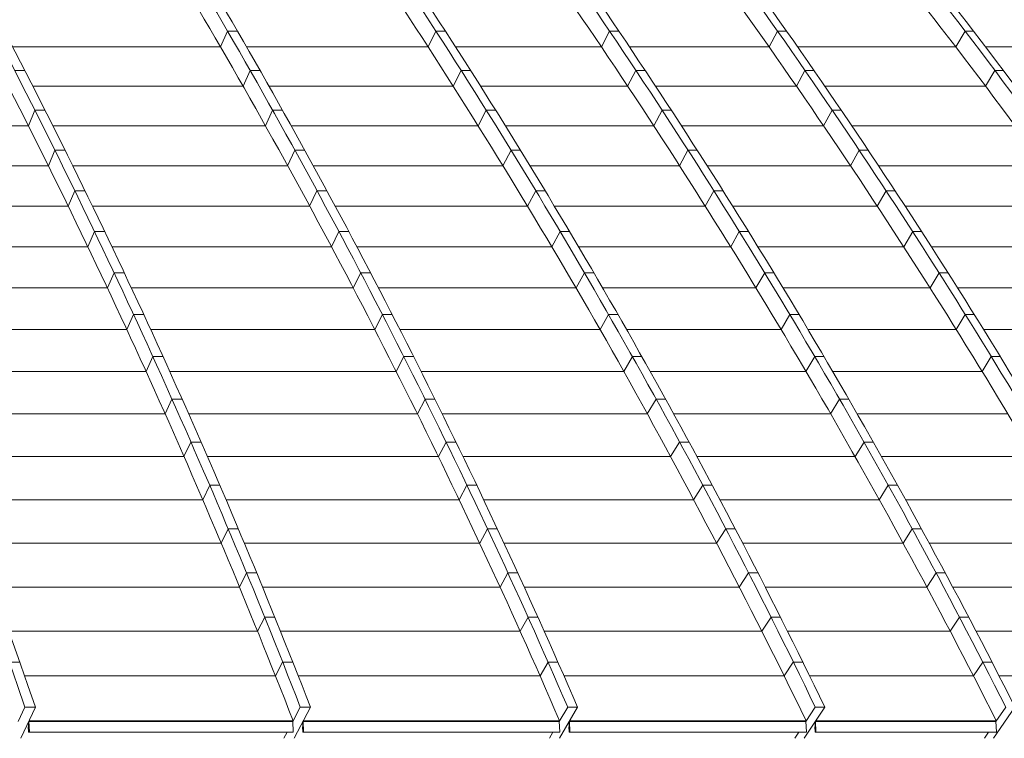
# Model space of a CAD drawing. Header units: millimetres. Extents: x 98865 to 469195, y -12752 to 43452.
# Tile 59 of 98: x 295399 to 299197, y 29837 to 32610. Entities that reach past the tile are written whole.
import ezdxf

# ---------------------------------------------------------------- set-up
doc = ezdxf.new("R2010")
doc.units = ezdxf.units.MM
doc.header["$LTSCALE"] = 0.05
doc.layers.get('0').update_dxf_attribs({"lineweight": 0})

# ---------------------------------------------------------------- blocks, each defined once
blk = doc.blocks.new('fjhhjhjj')
at = {"elevation": -8576.5}
for points in [[(68771.7, 24280.2, -0.080869), (70344.3, 23497.9, -0.056693), (71736.4, 22237.1, -0.041891), (73038.3, 20487.6, -0.031865), (74225.4, 18282.2, -0.025214), (75269.6, 15673.5)], [(68948.6, 24280.2, -0.074834), (70725.7, 23497.9, -0.055579), (72298.8, 22237.1, -0.04307), (73770, 20487.6, -0.033892), (75111.5, 18282.2, -0.027439), (76291.5, 15673.5)], [(68987.8, 24280.2, -0.074832), (70765, 23497.9, -0.055576), (72338, 22237.1, -0.043071), (73809.2, 20487.6, -0.033892), (75150.7, 18282.2, -0.027439), (76330.7, 15673.5)], [(69159.6, 24280.2, -0.069507), (71135.3, 23497.9, -0.05401), (72884.1, 22237.1, -0.043608), (74519.6, 20487.6, -0.035415), (76011, 18282.2, -0.029326), (77322.8, 15673.5)], [(69207.8, 24280.2, -0.064033), (71412.6, 23497.9, -0.051922), (73363.6, 22237.1, -0.042903), (75190.5, 20487.6, -0.0359), (76851.1, 18282.2, -0.031172), (78314.1, 15673.5)], [(69505.4, 24280.2, -0.061935), (71806.3, 23497.9, -0.050937), (73843, 22237.1, -0.043536), (75747.7, 20487.6, -0.037089), (77484.6, 18282.2, -0.031857), (79012.3, 15673.5)], [(69541, 24280.2, -0.061936), (71841.9, 23497.9, -0.050937), (73878.6, 22237.1, -0.043534), (75783.3, 20487.6, -0.037088), (77520.1, 18282.2, -0.031856), (79047.9, 15673.5)], [(69818.5, 24280.2, -0.059928), (72216.7, 23497.9, -0.050008), (74338.9, 22237.1, -0.042466), (76326.6, 20487.6, -0.036488), (78132.4, 18282.2, -0.03248), (79723.8, 15673.5)], [(69860.2, 24280.2, -0.056039), (72463.7, 23497.9, -0.047917), (74768.2, 22237.1, -0.042752), (76923.3, 20487.6, -0.037893), (78888.5, 18282.2, -0.033634), (80617.2, 15673.5)], [(70002.6, 24280.2, -0.053231), (72770.6, 23497.9, -0.046299), (75220.7, 22237.1, -0.042139), (77512.1, 20487.6, -0.038087), (79601.6, 18282.2, -0.03439), (81439.4, 15673.5)], [(70033.7, 24280.2, -0.05323), (72801.7, 23497.9, -0.046298), (75251.9, 22237.1, -0.042138), (77543.2, 20487.6, -0.038087), (79632.7, 18282.2, -0.03439), (81470.6, 15673.5)], [(70168.1, 24280.2, -0.050801), (73091.4, 23497.9, -0.044807), (75679, 22237.1, -0.041478), (78098.9, 20487.6, -0.038141), (80305.6, 18282.2, -0.034979), (82246.6, 15673.5)], [(70205.2, 24280.2, -0.048308), (73302.7, 23497.9, -0.043228), (76043.6, 22237.1, -0.039953), (78610.3, 20487.6, -0.037282), (80943.3, 18282.2, -0.035508), (82998.6, 15673.5)], [(87407.3, 15673.5, 0.18771), (71233.2, 24280.2)], [(68971.5, 24197.6, -0.070662), (70304, 23497.9, -0.056693), (71696.1, 22237.1, -0.041891), (72998, 20487.6, -0.031865), (74185.1, 18282.2, -0.025214), (75229.4, 15673.5)], [(69513.9, 24197.6, -0.055235), (71376.2, 23497.9, -0.051921), (73327.2, 22237.1, -0.043033), (75153.7, 20487.6, -0.036034), (76814.8, 18282.2, -0.031172), (78277.8, 15673.5)], [(69514.2, 24197.6, -0.057888), (71173.3, 23497.9, -0.05401), (72922.1, 22237.1, -0.043608), (74557.6, 20487.6, -0.035414), (76049, 18282.2, -0.029326), (77360.8, 15673.5)], [(70236, 24197.6, -0.047911), (72430.8, 23497.9, -0.047918), (74735.3, 22237.1, -0.042752), (76890.4, 20487.6, -0.037893), (78855.7, 18282.2, -0.033634), (80584.3, 15673.5)], [(70236.7, 24197.6, -0.050186), (72251.5, 23497.9, -0.050008), (74373.7, 22237.1, -0.042596), (76360.9, 20487.6, -0.036624), (78167.2, 18282.2, -0.03248), (79758.6, 15673.5)], [(70666.1, 24197.6, -0.042487), (73120.7, 23497.9, -0.044807), (75708.3, 22237.1, -0.041477), (78128.2, 20487.6, -0.038141), (80334.9, 18282.2, -0.034979), (82275.9, 15673.5)], [(70666.2, 24197.6, -0.0412), (73275.8, 23497.9, -0.043228), (76016.7, 22237.1, -0.040078), (78582.7, 20487.6, -0.037418), (80916.3, 18282.2, -0.035508), (82971.7, 15673.5)], [(69796.2, 24132.3, -0.054713), (71792.9, 23420, -0.05094), (73823.1, 22163.2, -0.043536), (75721.7, 20419.3, -0.037089), (77453.1, 18221, -0.031745), (78976.2, 15620.6)], [(69248.5, 24108, -0.063226), (70715.4, 23420, -0.055579), (72283.5, 22163.2, -0.04307), (73749.9, 20419.3, -0.033892), (75087.1, 18221, -0.0273), (76263.6, 15620.6)], [(70327.3, 24083.4, -0.0479), (72203.2, 23420, -0.050007), (74318.5, 22163.2, -0.043358), (76296.3, 20419.3, -0.037419), (78099.8, 18221, -0.032414), (79686.2, 15620.6)], [(69659.7, 24057.8, -0.052863), (71123.8, 23420, -0.05401), (72867.1, 22163.2, -0.043608), (74497.3, 20419.3, -0.035415), (75983.9, 18221, -0.029237), (77291.8, 15620.6)], [(71717.9, 23788, -0.020585), (72754.6, 23420, -0.046298), (75196.8, 22163.2, -0.042138), (77480.8, 20419.3, -0.038087), (79563.6, 18221, -0.034244), (81396, 15620.6)], [(72241.4, 23708.6, -0.014968), (73074.5, 23420, -0.044807), (75653.7, 22163.2, -0.041477), (78065.9, 20419.3, -0.038788), (80265.5, 18221, -0.034841), (82200.7, 15620.6)], [(72693.9, 23702.7, -0.013612), (73576.5, 23420, -0.042568), (76370.8, 22163.2, -0.040333), (78984.1, 20419.3, -0.038016), (81367, 18221, -0.035579), (83463.4, 15620.6)], [(70983, 23602.1, -0.011823), (71363.2, 23420, -0.051924), (73308, 22163.2, -0.043673), (75126.3, 20419.3, -0.036691), (76784.4, 18221, -0.014988), (77539.8, 16968.9, -0.013115), (78243.2, 15620.6)], [(72413.2, 23421.1, -0.000061), (72415.9, 23420, -0.047917), (74712.9, 22163.2, -0.042751), (76861.1, 20419.3, -0.037892), (78820, 18221, -0.033527), (80543.5, 15620.6)], [(73970.8, 23146.1, -0.03225), (75989.6, 22163.2, -0.04069), (78544.3, 20419.3, -0.038083), (80873.6, 18221, -0.035317), (82923.1, 15620.6)], [(77329.7, 15576.7), (78241.6, 15576.7, 0.427687), (78243.6, 15578.8), (78241.8, 15618.5)], [(78278.8, 15576.7), (78974.6, 15576.7, 0.428022), (78976.6, 15578.8), (78974.8, 15618.5)], [(75243, 15578.3, 0.959558), (75246.3, 15578.4)], [(75243.6, 15578.4, 1.002755), (75245.6, 15578.4)], [(76262.1, 15576.7, 0.426298), (76264.1, 15578.8)], [(76300.7, 15578.3, 0.959558), (76304, 15578.4)], [(76301.3, 15578.4, 1.002755), (76303.3, 15578.4)], [(77290.7, 15576.7, 0.429754), (77292.7, 15578.8)], [(77328.1, 15578.3, 0.959558), (77331.4, 15578.4)], [(77328.7, 15578.4, 1.002755), (77330.7, 15578.4)], [(78277.2, 15578.3, 0.959558), (78280.5, 15578.4)], [(78277.8, 15578.4, 1.002755), (78279.8, 15578.4)]]:
    blk.add_lwpolyline(points, format="xyb", dxfattribs=at)
for points in [[(76011, 18282.2), (75983.9, 18221)], [(76011, 18282.2), (76049, 18282.2)], [(76814.8, 18282.2), (76784.4, 18221)], [(76814.8, 18282.2), (76851.1, 18282.2)], [(77484.6, 18282.2), (77453.1, 18221)], [(77484.6, 18282.2), (77520.1, 18282.2)], [(78132.4, 18282.2), (78099.8, 18221)], [(78132.4, 18282.2), (78167.2, 18282.2)], [(78855.7, 18282.2), (78820, 18221)], [(78855.7, 18282.2), (78888.5, 18282.2)], [(75182.4, 18221), (75983.9, 18221)], [(76084.3, 18221), (76784.4, 18221)], [(76890.5, 18221), (77453.1, 18221)], [(77561.3, 18221), (78099.8, 18221)], [(78210.1, 18221), (78820, 18221)], [(78935.2, 18221), (79563.6, 18221)], [(75189.7, 18130.6), (75228.9, 18130.6)], [(76098, 18130.6), (76070.6, 18069.9)], [(76098, 18130.6), (76136, 18130.6)], [(76881, 18069.9), (76911.9, 18130.6)], [(76911.9, 18130.6), (76948.2, 18130.6)], [(77586, 18130.6), (77554.1, 18069.9)], [(77586, 18130.6), (77621.6, 18130.6)], [(78238.1, 18130.6), (78205.1, 18069.9)], [(78238.1, 18130.6), (78272.9, 18130.6)], [(78970.5, 18130.6), (78934.5, 18069.9)], [(78970.5, 18130.6), (79003.4, 18130.6)], [(75259.9, 18069.9), (76070.6, 18069.9)], [(76170.5, 18069.9), (76881, 18069.9)], [(76986.7, 18069.9), (77554.1, 18069.9)], [(77661.7, 18069.9), (78205.1, 18069.9)], [(78314.7, 18069.9), (78934.5, 18069.9)], [(75267.5, 17977.4), (75242.5, 17917.2)], [(75267.5, 17977.4), (75306.7, 17977.4)], [(76184.5, 17977.4), (76156.8, 17917.2)], [(76184.5, 17977.4), (76222.5, 17977.4)], [(76977.1, 17917.2), (77008.3, 17977.4)], [(77008.3, 17977.4), (77044.7, 17977.4)], [(77686.7, 17977.4), (77654.6, 17917.2)], [(77686.7, 17977.4), (77722.3, 17977.4)], [(78343.1, 17977.4), (78309.7, 17917.2)], [(78343.1, 17977.4), (78377.8, 17977.4)], [(74390.2, 17917.2), (75242.5, 17917.2)], [(75336.9, 17917.2), (76156.8, 17917.2)], [(76256.1, 17917.2), (76977.1, 17917.2)], [(77082.2, 17917.2), (77654.6, 17917.2)], [(77761.5, 17917.2), (78309.7, 17917.2)], [(78418.6, 17917.2), (79048.2, 17917.2)], [(75344.8, 17822.7), (75319.6, 17763)], [(75344.8, 17822.7), (75384, 17822.7)], [(76270.4, 17822.7), (76242.5, 17763)], [(76270.4, 17822.7), (76308.4, 17822.7)], [(77072.6, 17763), (77104.2, 17822.7)], [(77104.2, 17822.7), (77140.6, 17822.7)], [(77786.8, 17822.7), (77754.3, 17763)], [(77786.8, 17822.7), (77822.4, 17822.7)], [(78447.3, 17822.7), (78413.7, 17763)], [(78447.3, 17822.7), (78482.1, 17822.7)], [(74457.9, 17763), (75319.6, 17763)], [(75413.5, 17763), (76242.5, 17763)], [(76341.2, 17763), (77072.6, 17763)], [(77177.1, 17763), (77754.3, 17763)], [(77860.6, 17763), (78413.7, 17763)], [(78521.9, 17763), (79161.1, 17763)], [(75421.5, 17666.4), (75396.1, 17607.2)], [(75421.5, 17666.4), (75460.7, 17666.4)], [(76355.8, 17666.4), (76327.5, 17607.2)], [(76355.8, 17666.4), (76393.8, 17666.4)], [(77167.5, 17607.2), (77199.4, 17666.4)], [(77199.4, 17666.4), (77235.7, 17666.4)], [(77886.2, 17666.4), (77853.4, 17607.2)], [(77886.2, 17666.4), (77921.8, 17666.4)], [(78550.8, 17666.4), (78516.8, 17607.2)], [(78550.8, 17666.4), (78585.6, 17666.4)], [(74525.2, 17607.2), (75396.1, 17607.2)], [(75489.5, 17607.2), (76327.5, 17607.2)], [(76425.7, 17607.2), (77167.5, 17607.2)], [(77271.4, 17607.2), (77853.4, 17607.2)], [(77959, 17607.2), (78516.8, 17607.2)], [(78624.4, 17607.2), (79273.2, 17607.2)], [(75497.7, 17508.6), (75472, 17449.9)], [(75497.7, 17508.6), (75536.9, 17508.6)], [(76440.5, 17508.6), (76412, 17449.9)], [(76440.5, 17508.6), (76478.5, 17508.6)], [(77261.7, 17449.9), (77293.8, 17508.6)], [(77293.8, 17508.6), (77330.2, 17508.6)], [(77984.9, 17508.6), (77951.7, 17449.9)], [(77984.9, 17508.6), (78020.5, 17508.6)], [(78653.6, 17508.6), (78619.2, 17449.9)], [(78653.6, 17508.6), (78688.4, 17508.6)], [(74592, 17449.9), (75472, 17449.9)], [(75565, 17449.9), (76412, 17449.9)], [(76509.6, 17449.9), (77261.7, 17449.9)], [(77364.9, 17449.9), (77951.7, 17449.9)], [(78056.7, 17449.9), (78619.2, 17449.9)], [(78726.1, 17449.9), (79384.4, 17449.9)], [(75573.4, 17349.3), (75547.4, 17291.1)], [(75573.4, 17349.3), (75612.6, 17349.3)], [(76524.5, 17349.3), (76495.8, 17291.1)], [(76524.5, 17349.3), (76562.5, 17349.3)], [(77355.1, 17291.1), (77387.5, 17349.3)], [(77387.5, 17349.3), (77423.9, 17349.3)], [(78082.7, 17349.3), (78049.2, 17291.1)], [(78082.7, 17349.3), (78118.3, 17349.3)], [(78755.5, 17349.3), (78720.8, 17291.1)], [(78755.5, 17349.3), (78790.3, 17349.3)], [(74658.3, 17291.1), (75547.4, 17291.1)], [(75639.9, 17291.1), (76495.8, 17291.1)], [(76592.9, 17291.1), (77355.1, 17291.1)], [(77457.7, 17291.1), (78049.2, 17291.1)], [(78153.6, 17291.1), (78720.8, 17291.1)], [(78827.1, 17291.1), (79494.7, 17291.1)], [(75648.4, 17188.4), (75622.2, 17130.8)], [(75648.4, 17188.4), (75687.6, 17188.4)], [(76607.9, 17188.4), (76578.9, 17130.8)], [(76607.9, 17188.4), (76645.9, 17188.4)], [(77447.9, 17130.8), (77480.5, 17188.4)], [(77480.5, 17188.4), (77516.9, 17188.4)], [(78179.7, 17188.4), (78146, 17130.8)], [(78179.7, 17188.4), (78215.3, 17188.4)], [(78856.6, 17188.4), (78821.6, 17130.8)], [(78856.6, 17188.4), (78891.4, 17188.4)], [(74724, 17130.8), (75622.2, 17130.8)], [(75714.2, 17130.8), (76578.9, 17130.8)], [(76675.4, 17130.8), (77447.9, 17130.8)], [(77549.8, 17130.8), (78146, 17130.8)], [(78249.7, 17130.8), (78821.6, 17130.8)], [(78927.2, 17130.8), (79604.1, 17130.8)], [(75722.7, 17026.1), (75696.4, 16968.9)], [(75722.7, 17026.1), (75761.9, 17026.1)], [(76690.6, 17026.1), (76661.3, 16968.9)], [(76690.6, 17026.1), (76728.5, 17026.1)], [(77572.6, 17026.1), (77539.8, 16968.9)], [(77572.6, 17026.1), (77609, 17026.1)], [(78275.9, 17026.1), (78241.9, 16968.9)], [(78275.9, 17026.1), (78311.5, 17026.1)], [(78956.7, 17026.1), (78921.5, 16968.9)], [(78956.7, 17026.1), (78991.5, 17026.1)], [(74789.2, 16968.9), (75696.3, 16968.9)], [(75787.8, 16968.9), (76661.3, 16968.9)], [(76757.3, 16968.9), (77539.8, 16968.9)], [(77641, 16968.9), (78241.9, 16968.9)], [(78345, 16968.9), (78921.5, 16968.9)], [(75796.5, 16862.1), (75769.9, 16805.4)], [(75796.5, 16862.1), (75835.7, 16862.1)], [(76772.5, 16862.1), (76743, 16805.4)], [(76772.5, 16862.1), (76810.5, 16862.1)], [(77629.9, 16805.4), (77664, 16862.1)], [(77664, 16862.1), (77700.4, 16862.1)], [(78371.4, 16862.1), (78337, 16805.4)], [(78371.4, 16862.1), (78407, 16862.1)], [(74853.9, 16805.4), (75769.9, 16805.4)], [(75860.9, 16805.4), (76743, 16805.4)], [(76838.5, 16805.4), (77629.9, 16805.4)], [(77731.6, 16805.4), (78337, 16805.4)], [(78439.5, 16805.4), (79020.5, 16805.4)], [(75869.6, 16696.6), (75842.7, 16640.5)], [(75869.6, 16696.6), (75908.8, 16696.6)], [(76853.8, 16696.6), (76824, 16640.5)], [(76853.8, 16696.6), (76891.7, 16696.6)], [(77719.5, 16640.5), (77754.6, 16696.6)], [(77754.6, 16696.6), (77790.9, 16696.6)], [(78465.9, 16696.6), (78431.3, 16640.5)], [(78465.9, 16696.6), (78501.5, 16696.6)], [(74918, 16640.5), (75842.7, 16640.5)], [(75933.2, 16640.5), (76824, 16640.5)], [(76918.9, 16640.5), (77719.5, 16640.5)], [(77821.2, 16640.5), (78431.3, 16640.5)], [(78533.2, 16640.5), (79118.7, 16640.5)], [(75941.9, 16529.6), (75914.9, 16474.1)], [(75941.9, 16529.6), (75981.1, 16529.6)], [(76934.1, 16529.6), (76904.2, 16474.1)], [(76934.1, 16529.6), (76972.1, 16529.6)], [(77808.5, 16474.1), (77844.2, 16529.6)], [(77844.2, 16529.6), (77880.6, 16529.6)], [(78559.5, 16529.6), (78524.6, 16474.1)], [(78559.5, 16529.6), (78595.1, 16529.6)], [(74981.4, 16474.1), (75914.9, 16474.1)], [(76004.9, 16474.1), (76904.2, 16474.1)], [(76998.6, 16474.1), (77808.5, 16474.1)], [(77910, 16474.1), (78524.6, 16474.1)], [(78625.9, 16474.1), (79284.1, 16474.1)], [(76013.5, 16361.2), (75986.2, 16306.2)], [(76013.5, 16361.2), (76052.7, 16361.2)], [(77013.7, 16361.2), (76983.5, 16306.2)], [(77013.7, 16361.2), (77051.7, 16361.2)], [(77896.8, 16306.2), (77932.9, 16361.2)], [(77932.9, 16361.2), (77969.3, 16361.2)], [(78652.1, 16361.2), (78617, 16306.2)], [(78652.1, 16361.2), (78687.7, 16361.2)], [(75044.1, 16306.2), (75986.2, 16306.2)], [(76075.8, 16306.2), (76983.5, 16306.2)], [(77077.3, 16306.2), (77896.8, 16306.2)], [(77997.9, 16306.2), (78617, 16306.2)], [(78717.6, 16306.2), (79312, 16306.2)], [(76084.2, 16191.4), (76056.8, 16136.9)], [(76084.2, 16191.4), (76123.4, 16191.4)], [(77092.4, 16191.4), (77062, 16136.9)], [(77092.4, 16191.4), (77130.4, 16191.4)], [(77984.5, 16136.9), (78020.6, 16191.4)], [(78020.6, 16191.4), (78057, 16191.4)], [(78743.7, 16191.4), (78708.3, 16136.9)], [(78743.7, 16191.4), (78779.3, 16191.4)], [(75106.2, 16136.9), (76056.8, 16136.9)], [(76145.9, 16136.9), (77062, 16136.9)], [(77155.3, 16136.9), (77984.5, 16136.9)], [(78084.8, 16136.9), (78708.3, 16136.9)], [(78808.3, 16136.9), (79407.2, 16136.9)], [(76154.2, 16020.2), (76126.6, 15966.2)], [(76154.2, 16020.2), (76193.4, 16020.2)], [(77170.1, 16020.2), (77139.5, 15966.2)], [(77170.1, 16020.2), (77208.1, 16020.2)], [(78071.4, 15966.2), (78107.4, 16020.2)], [(78107.4, 16020.2), (78143.7, 16020.2)], [(78834.3, 16020.2), (78798.7, 15966.2)], [(78834.3, 16020.2), (78869.9, 16020.2)], [(75167.4, 15966.2), (76126.6, 15966.2)], [(76215.1, 15966.2), (77139.5, 15966.2)], [(77232.3, 15966.2), (78071.4, 15966.2)], [(78170.7, 15966.2), (78798.7, 15966.2)], [(78898.1, 15966.2), (79501.3, 15966.2)], [(75169, 15847.5), (75209.3, 15847.5)], [(76223.3, 15847.5), (76195.5, 15794.1)], [(76223.3, 15847.5), (76262.5, 15847.5)], [(77247, 15847.5), (77216.2, 15794.1)], [(77247, 15847.5), (77285, 15847.5)], [(78157.7, 15794.1), (78193.1, 15847.5)], [(78193.1, 15847.5), (78229.5, 15847.5)], [(78923.9, 15847.5), (78888, 15794.1)], [(78923.9, 15847.5), (78959.4, 15847.5)], [(75228, 15794.1), (76195.5, 15794.1)], [(76283.6, 15794.1), (77216.2, 15794.1)], [(77308.4, 15794.1), (78157.7, 15794.1)], [(78255.6, 15794.1), (78888, 15794.1)], [(78986.8, 15794.1), (79594.3, 15794.1)], [(75229.4, 15673.5), (75203.7, 15618.5)], [(75269.6, 15673.5), (75213.5, 15553.2)], [(75229.4, 15673.5), (75269.6, 15673.5)], [(76291.5, 15673.5), (76262.5, 15618.5)], [(76330.7, 15673.5), (76267.2, 15553.2)], [(76291.5, 15673.5), (76330.7, 15673.5)], [(77322.8, 15673.5), (77290.6, 15618.5)], [(77360.8, 15673.5), (77291.4, 15553.2)], [(77322.8, 15673.5), (77360.8, 15673.5)], [(78314.1, 15673.5), (78235.5, 15553.2)], [(78277.8, 15673.5), (78241.8, 15618.5)], [(78277.8, 15673.5), (78314.1, 15673.5)], [(79047.9, 15673.5), (78965.8, 15553.2)], [(79012.3, 15673.5), (78974.8, 15618.5)], [(75242.8, 15615.9), (75244.3, 15578.4)], [(75243.4, 15617.2), (75245, 15578.4)], [(75244, 15618.5), (75245.6, 15578.4)], [(75244.4, 15619.3), (76262.9, 15619.3)], [(75244.4, 15619.3), (75244.7, 15618.5)], [(75244.7, 15618.5), (76262.5, 15618.5)], [(75244.7, 15618.5), (75246.3, 15578.4)], [(75245, 15620.6), (76263.6, 15620.6)], [(75245, 15620.6), (76263.6, 15620.6)], [(76262.1, 15619.3), (76262.5, 15618.5)], [(76264.1, 15578.8), (76262.5, 15618.5)], [(76300.4, 15616.2), (76302, 15578.4)], [(76301.1, 15617.3), (76302.7, 15578.4)], [(76301.7, 15618.5), (76303.3, 15578.4)], [(76302.1, 15619.3), (77291.1, 15619.3)], [(76302.1, 15619.3), (76302.3, 15618.5)], [(76302.3, 15618.5), (77290.6, 15618.5)], [(76302.3, 15618.5), (76304, 15578.4)], [(76302.8, 15620.6), (77291.8, 15620.6)], [(76302.8, 15620.6), (77291.8, 15620.6)], [(77290.6, 15618.5), (77290.2, 15619.3)], [(77292.7, 15578.8), (77290.6, 15618.5)], [(77327.8, 15616.3), (77329.4, 15578.4)], [(77328.5, 15617.4), (77330.1, 15578.4)], [(77329.1, 15618.5), (77330.7, 15578.4)], [(77329.6, 15619.3), (78242.4, 15619.3)], [(77329.6, 15619.3), (77329.8, 15618.5)], [(77329.8, 15618.5), (78241.8, 15618.5)], [(77329.8, 15618.5), (77331.4, 15578.4)], [(77330.3, 15620.6), (78243.2, 15620.6)], [(77330.3, 15620.6), (78243.2, 15620.6)], [(78241.8, 15618.5), (78241.4, 15619.3)], [(78276.9, 15616.6), (78278.5, 15578.4)], [(78277.6, 15617.5), (78279.2, 15578.4)], [(78278.2, 15618.5), (78279.8, 15578.4)], [(78278.7, 15619.3), (78975.3, 15619.3)], [(78278.7, 15619.3), (78278.8, 15618.5)], [(78278.8, 15618.5), (78974.8, 15618.5)], [(78278.8, 15618.5), (78280.5, 15578.4)], [(78279.6, 15620.6), (78976.2, 15620.6)], [(78279.6, 15620.6), (78976.2, 15620.6)], [(78974.8, 15618.5), (78974.3, 15619.3)], [(75242.2, 15597.9), (75243.5, 15597.9)], [(75242.2, 15597.9), (75243, 15578.3)], [(75242.8, 15597.9), (75243.6, 15578.3)], [(75244.3, 15578.4), (75245.6, 15578.4)], [(75244.6, 15576.7), (76262.1, 15576.7)], [(76240.4, 15576.7), (76228, 15553.2)], [(76299.8, 15597.9), (76301.2, 15597.9)], [(76299.8, 15597.9), (76300.7, 15578.3)], [(76300.5, 15597.9), (76301.3, 15578.3)], [(76302, 15578.4), (76303.3, 15578.4)], [(76302.3, 15576.7), (77290.7, 15576.7)], [(77266.1, 15576.7), (77252.3, 15553.2)], [(77327.3, 15597.9), (77328.6, 15597.9)], [(77327.3, 15597.9), (77328.1, 15578.3)], [(77327.9, 15597.9), (77328.7, 15578.3)], [(77329.4, 15578.4), (77330.7, 15578.4)], [(78214.5, 15576.7), (78199.1, 15553.2)], [(78276.4, 15597.9), (78277.7, 15597.9)], [(78276.4, 15597.9), (78277.2, 15578.3)], [(78277, 15597.9), (78277.8, 15578.3)], [(78278.5, 15578.4), (78279.8, 15578.4)], [(78946.2, 15576.7), (78930.2, 15553.2)]]:
    blk.add_lwpolyline(points, dxfattribs=at)

msp = doc.modelspace()

# ---------------------------------------------------------------- block references
msp.add_blockref('fjhhjhjj', (220189.5, 14284, -85924.7))

doc.saveas('drawing.dxf')
